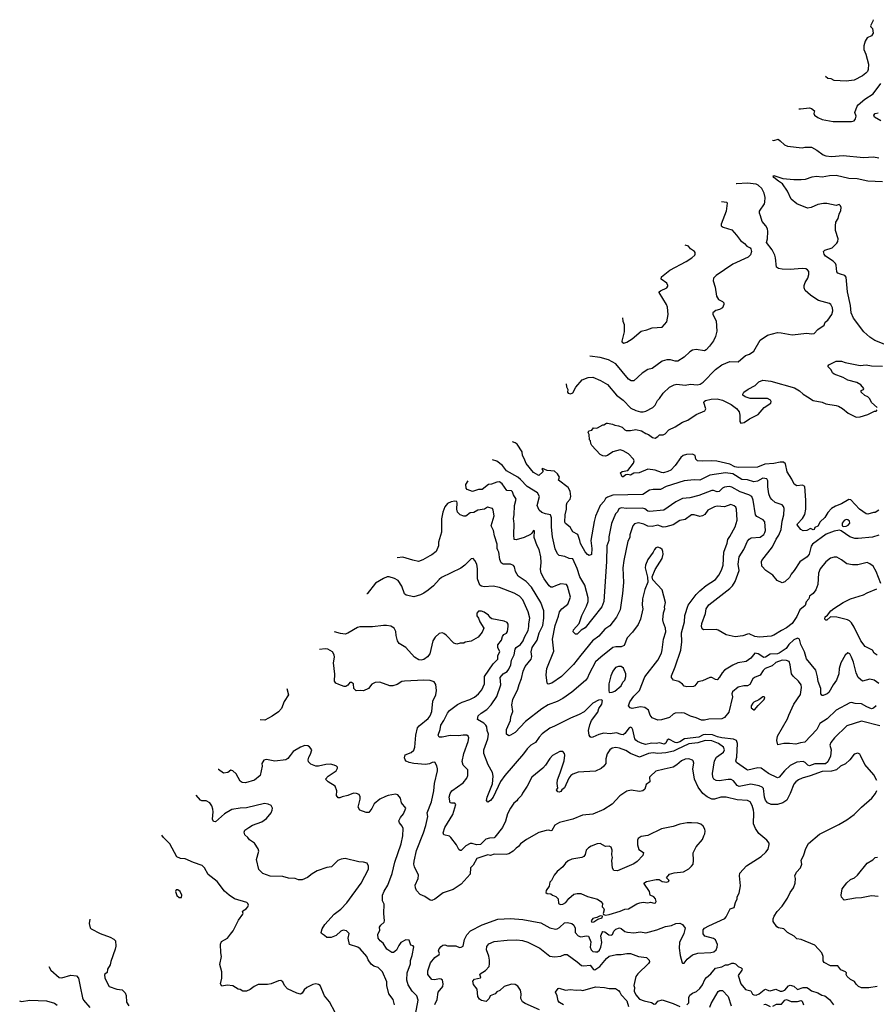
# Model space of a CAD drawing. Extents: x 1863118 to 1989590, y 394482 to 532474.
# Tile 104 of 215: x 1885634 to 1895006, y 497411 to 508181. Entities that reach past the tile are written whole.
import ezdxf

# ---------------------------------------------------------------- set-up
doc = ezdxf.new("R2010")
doc.units = 0

msp = doc.modelspace()

# ---------------------------------------------------------------- linework, layer by layer
at = {"layer": '0CON20XD'}
for points in [[(1894971, 508181), (1894969, 508165), (1894943, 508113), (1894945, 508103), (1894966, 508086), (1894972, 508035), (1894955, 508006), (1894906, 507984), (1894884, 507945), (1894868, 507895), (1894869, 507855), (1894892, 507805), (1894921, 507695), (1894918, 507635), (1894910, 507615), (1894893, 507597), (1894855, 507568), (1894765, 507519), (1894675, 507508), (1894545, 507517), (1894512, 507535), (1894477, 507537), (1894451, 507558)], [(1894157, 507206), (1894175, 507204), (1894276, 507216), (1894298, 507208), (1894330, 507185), (1894323, 507155), (1894328, 507135), (1894365, 507110), (1894415, 507089), (1894535, 507069), (1894734, 507066), (1894762, 507075), (1894778, 507095), (1894784, 507125), (1894771, 507165), (1894796, 507235), (1894809, 507251), (1894879, 507311), (1894972, 507368), (1895055, 507484)], [(1895055, 507074), (1894986, 507115), (1894979, 507135), (1894994, 507155), (1895025, 507162)], [(1893872, 506864), (1893885, 506860), (1893934, 506874), (1893954, 506854), (1894001, 506811), (1894035, 506799), (1894195, 506780), (1894225, 506788), (1894296, 506786), (1894357, 506755), (1894425, 506701), (1894455, 506691), (1894515, 506686), (1894645, 506696), (1894865, 506674), (1894975, 506681), (1895035, 506670)], [(1895148, 504608), (1894991, 504671), (1894935, 504708), (1894871, 504765), (1894755, 504915), (1894732, 504975), (1894725, 505055), (1894690, 505205), (1894678, 505365), (1894662, 505382), (1894614, 505396), (1894585, 505409), (1894575, 505423), (1894566, 505496), (1894559, 505515), (1894535, 505539), (1894450, 505595), (1894434, 505615), (1894427, 505645), (1894442, 505658), (1894523, 505687), (1894574, 505735), (1894584, 505755), (1894589, 505785), (1894561, 505875), (1894558, 505925), (1894564, 505966), (1894590, 506005), (1894600, 506055), (1894619, 506095), (1894623, 506125), (1894616, 506146), (1894598, 506158), (1894565, 506148), (1894465, 506170), (1894428, 506172), (1894365, 506159), (1894295, 506128), (1894255, 506121), (1894135, 506165), (1894075, 506219), (1894035, 506305), (1893979, 506385), (1893935, 506414), (1893886, 506455), (1893878, 506465), (1893884, 506476), (1893985, 506444), (1894105, 506434), (1894184, 506434), (1894232, 506438), (1894305, 506461), (1894352, 506468), (1894415, 506463), (1894493, 506477), (1894565, 506480), (1894705, 506447), (1894795, 506444), (1894915, 506418), (1895075, 506410)], [(1891613, 504198), (1891617, 504165), (1891631, 504135), (1891628, 504105), (1891635, 504095), (1891660, 504090), (1891685, 504098), (1891717, 504163), (1891789, 504241), (1891855, 504268), (1891905, 504269), (1891987, 504235), (1892065, 504192), (1892165, 504074), (1892235, 504019), (1892322, 503932), (1892375, 503907), (1892425, 503892), (1892455, 503890), (1892483, 503897), (1892562, 503938), (1892586, 503965), (1892611, 504015), (1892635, 504036), (1892674, 504095), (1892745, 504163), (1892793, 504187), (1892825, 504194), (1892915, 504184), (1892975, 504194), (1893045, 504186), (1893078, 504195), (1893110, 504215), (1893246, 504355), (1893315, 504407), (1893405, 504442), (1893495, 504439), (1893575, 504506), (1893617, 504523), (1893666, 504554), (1893734, 504675), (1893815, 504729), (1893925, 504759), (1893965, 504757), (1894085, 504732), (1894245, 504752), (1894296, 504746), (1894325, 504747), (1894368, 504792), (1894435, 504838), (1894445, 504872), (1894477, 504895), (1894520, 504955), (1894530, 504995), (1894525, 505030), (1894508, 505065), (1894495, 505077), (1894375, 505111), (1894346, 505126), (1894286, 505166), (1894229, 505219), (1894217, 505247), (1894217, 505273), (1894228, 505305), (1894256, 505354), (1894268, 505395), (1894266, 505425), (1894254, 505444), (1894235, 505454), (1894195, 505460), (1894065, 505448), (1893975, 505451), (1893935, 505459), (1893915, 505472), (1893904, 505575), (1893894, 505605), (1893866, 505665), (1893806, 505745), (1893817, 505785), (1893821, 505865), (1893815, 505893), (1893799, 505925), (1893759, 505975), (1893738, 506035), (1893728, 506065), (1893729, 506085), (1893781, 506165), (1893788, 506185), (1893789, 506235), (1893778, 506285), (1893754, 506335), (1893715, 506370), (1893692, 506382), (1893595, 506391), (1893476, 506386), (1893474, 506387)], [(1893312, 506192), (1893370, 506185), (1893376, 506175), (1893364, 506085), (1893310, 505945), (1893310, 505925), (1893331, 505911), (1893425, 505881), (1893478, 505825), (1893520, 505765), (1893565, 505733), (1893591, 505705), (1893626, 505685), (1893634, 505674), (1893639, 505645), (1893630, 505610), (1893605, 505582), (1893435, 505505), (1893255, 505384), (1893226, 505355), (1893222, 505325), (1893243, 505255), (1893256, 505155), (1893280, 505120), (1893325, 505098), (1893338, 505085), (1893338, 505065), (1893325, 505030), (1893289, 505011), (1893250, 505000), (1893218, 504975), (1893217, 504955), (1893254, 504885), (1893260, 504775), (1893246, 504715), (1893225, 504667), (1893182, 504608), (1893145, 504570), (1893125, 504560), (1893035, 504574), (1892994, 504566), (1892965, 504549), (1892905, 504490), (1892835, 504446), (1892805, 504444), (1892755, 504459), (1892715, 504460), (1892665, 504446), (1892555, 504366), (1892505, 504353), (1892445, 504316), (1892355, 504231), (1892325, 504231), (1892295, 504250), (1892158, 504418), (1892075, 504461), (1891985, 504486), (1891872, 504500)], [(1892231, 504918), (1892234, 504884), (1892249, 504845), (1892248, 504765), (1892223, 504665), (1892225, 504652), (1892245, 504643), (1892278, 504655), (1892335, 504690), (1892435, 504774), (1892495, 504789), (1892555, 504812), (1892665, 504817), (1892716, 504875), (1892729, 504955), (1892722, 505035), (1892711, 505065), (1892632, 505195), (1892632, 505205), (1892644, 505216), (1892714, 505246), (1892727, 505265), (1892727, 505275), (1892715, 505297), (1892654, 505344), (1892655, 505368), (1892748, 505442), (1892924, 505535), (1892987, 505575), (1893020, 505605), (1893023, 505615), (1893023, 505635), (1893017, 505645), (1892975, 505673), (1892953, 505705), (1892914, 505715)], [(1895015, 503940), (1894952, 503995), (1894934, 504034), (1894912, 504055), (1894879, 504069), (1894842, 504105), (1894840, 504125), (1894866, 504134), (1894870, 504145), (1894835, 504187), (1894794, 504214), (1894696, 504236), (1894645, 504266), (1894544, 504304), (1894527, 504317), (1894511, 504351), (1894478, 504385), (1894478, 504395), (1894488, 504405), (1894565, 504446), (1894625, 504446), (1894665, 504432), (1894830, 504400), (1894894, 504404), (1894955, 504393), (1895075, 504391)], [(1895035, 502816), (1894995, 502790), (1894975, 502791), (1894915, 502772), (1894895, 502774), (1894823, 502825), (1894728, 502928), (1894705, 502934), (1894626, 502885), (1894560, 502860), (1894517, 502835), (1894475, 502790), (1894441, 502735), (1894391, 502689), (1894365, 502641), (1894335, 502625), (1894325, 502604), (1894315, 502599), (1894285, 502615), (1894245, 502594), (1894205, 502588), (1894180, 502605), (1894140, 502655), (1894143, 502665), (1894200, 502725), (1894223, 502767), (1894236, 502825), (1894236, 502924), (1894225, 503075), (1894200, 503090), (1894135, 503083), (1894109, 503099), (1894081, 503155), (1894029, 503235), (1894012, 503322), (1893990, 503340), (1893955, 503342), (1893885, 503328), (1893785, 503318), (1893705, 503285), (1893495, 503282), (1893460, 503290), (1893405, 503320), (1893261, 503351), (1893205, 503357), (1893105, 503351), (1893050, 503355), (1893030, 503375), (1893023, 503413), (1892995, 503428), (1892928, 503425), (1892894, 503415), (1892868, 503392), (1892805, 503306), (1892757, 503255), (1892725, 503237), (1892676, 503224), (1892655, 503226), (1892585, 503254), (1892505, 503264), (1892412, 503225), (1892355, 503219), (1892315, 503200), (1892286, 503206), (1892265, 503202), (1892235, 503181), (1892225, 503182), (1892206, 503225), (1892225, 503238), (1892289, 503251), (1892350, 503330), (1892358, 503355), (1892351, 503375), (1892295, 503431), (1892235, 503466), (1892205, 503475), (1892125, 503455), (1892066, 503414), (1892045, 503406), (1892015, 503409), (1891985, 503424), (1891893, 503523), (1891882, 503545), (1891880, 503575), (1891870, 503585), (1891863, 503643), (1891853, 503667), (1891860, 503685), (1891895, 503692), (1891913, 503717), (1891945, 503712), (1891955, 503718), (1892015, 503750), (1892025, 503750), (1892055, 503768), (1892066, 503766), (1892120, 503755), (1892144, 503744), (1892185, 503740), (1892225, 503724), (1892254, 503694), (1892269, 503689), (1892315, 503686), (1892375, 503697), (1892436, 503684), (1892485, 503654), (1892515, 503643), (1892559, 503609), (1892585, 503603), (1892615, 503620), (1892635, 503640), (1892675, 503641), (1892695, 503651), (1892735, 503695), (1892805, 503728), (1892885, 503777), (1892945, 503801), (1893035, 503862), (1893129, 503901), (1893141, 503925), (1893120, 503995), (1893122, 504005), (1893137, 504015), (1893200, 504030), (1893265, 504033), (1893325, 504019), (1893417, 503973), (1893478, 503928), (1893505, 503891), (1893513, 503855), (1893514, 503784), (1893525, 503767), (1893560, 503775), (1893617, 503813), (1893715, 503864), (1893780, 503940), (1893851, 503985), (1893856, 504005), (1893849, 504019), (1893815, 504039), (1893625, 504037), (1893570, 504055), (1893547, 504075), (1893547, 504085), (1893557, 504105), (1893605, 504141), (1893682, 504178), (1893720, 504220), (1893765, 504236), (1893852, 504225), (1894110, 504155), (1894165, 504122), (1894205, 504086), (1894254, 504054), (1894315, 504014), (1894415, 503996), (1894455, 503979), (1894565, 503962), (1894593, 503953), (1894635, 503927), (1894699, 503875), (1894786, 503834), (1894828, 503835), (1894915, 503864), (1894985, 503898), (1895005, 503900), (1895016, 503915)], [(1891770, 502450), (1891764, 502485), (1891739, 502549), (1891687, 502577), (1891658, 502628), (1891605, 502671), (1891598, 502685), (1891603, 502765), (1891617, 502825), (1891615, 502875), (1891625, 502900), (1891655, 502937), (1891664, 502964), (1891656, 503025), (1891636, 503065), (1891529, 503145), (1891541, 503175), (1891519, 503215), (1891485, 503244), (1891405, 503251), (1891355, 503270), (1891348, 503265), (1891359, 503249), (1891358, 503235), (1891315, 503194), (1891255, 503229), (1891174, 503325), (1891155, 503382), (1891135, 503415), (1891131, 503455), (1891077, 503537), (1891055, 503554), (1891025, 503563)], [(1893615, 502500), (1893636, 502514), (1893735, 502521), (1893775, 502549), (1893788, 502572), (1893792, 502595), (1893787, 502687), (1893769, 502709), (1893700, 502745), (1893686, 502765), (1893660, 502925), (1893645, 502965), (1893612, 502985), (1893518, 503018), (1893425, 503068), (1893395, 503074), (1893345, 503067), (1893323, 503057), (1893285, 503021), (1893265, 503018), (1893225, 503032), (1893205, 503030), (1893065, 502977), (1892965, 502949), (1892885, 502945), (1892813, 502907), (1892683, 502817), (1892525, 502801), (1892505, 502806), (1892472, 502832), (1892449, 502839), (1892275, 502834), (1892215, 502842), (1892189, 502831), (1892174, 502796), (1892152, 502775), (1892109, 502671), (1892078, 502525), (1892079, 502485), (1892058, 502425), (1892054, 502254), (1892025, 501815), (1892002, 501758), (1891906, 501635), (1891822, 501528), (1891778, 501502), (1891735, 501458), (1891715, 501460), (1891688, 501485), (1891693, 501505), (1891756, 501575), (1891783, 501665), (1891836, 501765), (1891853, 501817), (1891852, 501855), (1891816, 501995), (1891763, 502085), (1891735, 502179), (1891685, 502282), (1891645, 502286), (1891598, 502308), (1891535, 502319), (1891517, 502337), (1891491, 502391), (1891462, 502525), (1891451, 502631), (1891452, 502732), (1891440, 502765), (1891387, 502775), (1891345, 502791), (1891317, 502817), (1891297, 502865), (1891320, 502965), (1891299, 503005), (1891187, 503075), (1891113, 503153), (1891085, 503175), (1890961, 503245), (1890915, 503304), (1890855, 503351), (1890806, 503365)], [(1895035, 502544), (1894965, 502521), (1894808, 502505), (1894770, 502505), (1894715, 502523), (1894621, 502591), (1894605, 502597), (1894545, 502587), (1894457, 502555), (1894309, 502445), (1894295, 502421), (1894270, 502335), (1894251, 502305), (1894169, 502251), (1894109, 502155), (1894074, 502115), (1894055, 502078), (1894005, 502032), (1893975, 502022), (1893920, 502045), (1893873, 502105), (1893798, 502155), (1893753, 502205), (1893750, 502255), (1893754, 502265), (1893869, 502415), (1893910, 502500), (1893939, 502541), (1893965, 502603), (1893976, 502695), (1893994, 502765), (1893999, 502835), (1893992, 502855), (1893975, 502874), (1893901, 502901), (1893862, 502932), (1893846, 502955), (1893831, 502995), (1893820, 503070), (1893821, 503135), (1893809, 503159), (1893765, 503164), (1893705, 503133), (1893665, 503125), (1893595, 503148), (1893533, 503153), (1893435, 503212), (1893355, 503225), (1893185, 503200), (1893075, 503145), (1893013, 503147), (1892905, 503135), (1892707, 503073), (1892645, 503042), (1892565, 503042), (1892525, 503034), (1892452, 502988), (1892125, 502979), (1892065, 502958), (1892045, 502943), (1892027, 502913), (1891985, 502865), (1891935, 502751), (1891918, 502692), (1891881, 502485), (1891895, 502395), (1891890, 502330), (1891865, 502319), (1891845, 502329), (1891819, 502359), (1891770, 502450)], [(1890765, 503095), (1890695, 503042), (1890655, 503043), (1890589, 503019), (1890530, 503040), (1890518, 503058), (1890514, 503095), (1890539, 503136)], [(1895035, 500920), (1894983, 500955), (1894935, 500967), (1894855, 500946), (1894806, 500986), (1894785, 501037), (1894755, 501153), (1894735, 501207), (1894715, 501243), (1894695, 501256), (1894665, 501229), (1894618, 501145), (1894601, 501085), (1894596, 501024), (1894570, 500955), (1894533, 500905), (1894488, 500822), (1894469, 500805), (1894425, 500789), (1894415, 500790), (1894400, 500805), (1894398, 500865), (1894371, 500941), (1894363, 500993), (1894344, 501065), (1894241, 501191), (1894222, 501265), (1894179, 501345), (1894164, 501404), (1894145, 501417), (1894105, 501399), (1894050, 501345), (1894018, 501302), (1893945, 501253), (1893924, 501246), (1893845, 501240), (1893795, 501207), (1893775, 501204), (1893715, 501246), (1893677, 501253), (1893633, 501197), (1893581, 501159), (1893490, 501145), (1893435, 501120), (1893345, 501066), (1893318, 501035), (1893291, 500989), (1893265, 500961), (1893245, 500964), (1893205, 500986), (1893185, 500984), (1893144, 500966), (1893105, 500948), (1893055, 500939), (1893020, 500895), (1893005, 500886), (1892932, 500882), (1892905, 500891), (1892884, 500914), (1892845, 500940), (1892786, 500956), (1892767, 500985), (1892766, 501005), (1892807, 501103), (1892869, 501285), (1892878, 501375), (1892874, 501475), (1892908, 501595), (1892913, 501665), (1892949, 501775), (1893035, 501893), (1893075, 501934), (1893145, 501991), (1893245, 502057), (1893284, 502105), (1893312, 502158), (1893329, 502215), (1893339, 502355), (1893376, 502455), (1893380, 502495), (1893405, 502526), (1893461, 502635), (1893483, 502705), (1893478, 502825), (1893468, 502848), (1893452, 502862), (1893415, 502877), (1893345, 502854), (1893265, 502858), (1893235, 502851), (1893162, 502815), (1893130, 502770), (1893105, 502752), (1893075, 502746), (1893015, 502765), (1892985, 502764), (1892915, 502715), (1892855, 502702), (1892785, 502656), (1892705, 502632), (1892675, 502631), (1892615, 502651), (1892555, 502636), (1892505, 502642), (1892463, 502663), (1892405, 502677), (1892362, 502668), (1892342, 502645), (1892311, 502545), (1892309, 502515), (1892288, 502475), (1892243, 502267), (1892232, 502185), (1892239, 502025), (1892229, 501905), (1892203, 501725), (1892165, 501645), (1892090, 501550), (1892035, 501515), (1891971, 501439), (1891900, 501385), (1891775, 501229), (1891693, 501127), (1891562, 500995), (1891455, 500924), (1891415, 500914), (1891404, 500924), (1891393, 501015), (1891400, 501085), (1891478, 501275), (1891464, 501405), (1891492, 501555), (1891528, 501655), (1891539, 501705), (1891565, 501738), (1891632, 501788), (1891662, 501865), (1891628, 501985), (1891615, 502001), (1891555, 502010), (1891495, 501988), (1891465, 501974), (1891445, 501974), (1891427, 501987), (1891372, 502065), (1891340, 502125), (1891333, 502165), (1891340, 502245), (1891335, 502305), (1891319, 502385), (1891296, 502426), (1891263, 502515), (1891265, 502590), (1891255, 502592), (1891237, 502563), (1891221, 502549), (1891155, 502515), (1891065, 502490), (1891044, 502495), (1891039, 502545), (1891044, 502665), (1891037, 502725), (1891043, 502765), (1891046, 502865), (1891066, 502935), (1891037, 502985), (1891025, 503018), (1891015, 503027), (1890962, 503032), (1890912, 503105), (1890885, 503124), (1890855, 503122), (1890795, 503099), (1890765, 503095)], [(1895006, 500674), (1894975, 500650), (1894955, 500643), (1894904, 500664), (1894845, 500698), (1894775, 500702), (1894735, 500712), (1894715, 500707), (1894565, 500627), (1894468, 500532), (1894388, 500482), (1894356, 500415), (1894225, 500278), (1894175, 500271), (1894125, 500256), (1894055, 500262), (1893995, 500262), (1893928, 500248), (1893916, 500295), (1893925, 500345), (1894034, 500535), (1894048, 500575), (1894105, 500695), (1894175, 500801), (1894189, 500875), (1894185, 500905), (1894155, 500946), (1894095, 500999), (1894078, 501025), (1894062, 501125), (1894051, 501161), (1894023, 501173), (1893975, 501174), (1893905, 501150), (1893865, 501112), (1893791, 501085), (1893768, 501062), (1893735, 501010), (1893675, 500986), (1893655, 500972), (1893621, 500909), (1893598, 500895), (1893555, 500893), (1893495, 500879), (1893432, 500828), (1893425, 500805), (1893432, 500775), (1893391, 500605), (1893345, 500548), (1893315, 500532), (1893175, 500528), (1893125, 500517), (1893095, 500519), (1893035, 500545), (1892975, 500561), (1892907, 500595), (1892875, 500599), (1892805, 500594), (1892784, 500586), (1892745, 500549), (1892655, 500521), (1892615, 500520), (1892555, 500544), (1892531, 500575), (1892515, 500628), (1892475, 500657), (1892425, 500666), (1892335, 500647), (1892312, 500652), (1892294, 500675), (1892311, 500719), (1892355, 500783), (1892414, 500845), (1892475, 500992), (1892616, 501175), (1892655, 501251), (1892665, 501288), (1892676, 501405), (1892704, 501485), (1892700, 501525), (1892676, 501585), (1892670, 501615), (1892676, 501694), (1892692, 501735), (1892689, 501755), (1892699, 501805), (1892664, 501944), (1892562, 502052), (1892553, 502085), (1892586, 502165), (1892664, 502286), (1892673, 502335), (1892671, 502365), (1892663, 502385), (1892645, 502400), (1892615, 502410), (1892595, 502402), (1892578, 502385), (1892563, 502355), (1892506, 502275), (1892480, 502215), (1892476, 502185), (1892503, 502083), (1892507, 502027), (1892475, 501948), (1892447, 501845), (1892444, 501776), (1892453, 501735), (1892426, 501625), (1892401, 501565), (1892340, 501480), (1892280, 501420), (1892246, 501335), (1892215, 501321), (1892155, 501320), (1892125, 501312), (1891992, 501208), (1891934, 501155), (1891865, 501025), (1891847, 500983), (1891825, 500952), (1891675, 500824), (1891575, 500756), (1891515, 500724), (1891415, 500687), (1891345, 500644), (1891169, 500505), (1891055, 500384), (1891005, 500353), (1890985, 500348), (1890960, 500365), (1890960, 500415), (1891004, 500515), (1891006, 500555), (1891028, 500615), (1891019, 500685), (1891029, 500745), (1891085, 500856), (1891098, 500908), (1891126, 500974), (1891142, 501055), (1891165, 501106), (1891229, 501185), (1891236, 501215), (1891229, 501265), (1891242, 501315), (1891296, 501394), (1891318, 501475), (1891356, 501554), (1891370, 501635), (1891367, 501715), (1891337, 501807), (1891232, 501972), (1891174, 502034), (1891089, 502095), (1891059, 502145), (1891046, 502195), (1891035, 502210), (1891005, 502224), (1890925, 502224), (1890901, 502241), (1890888, 502275), (1890877, 502355), (1890865, 502380), (1890858, 502395), (1890858, 502445), (1890828, 502535), (1890819, 502595), (1890794, 502645), (1890826, 502755), (1890816, 502816), (1890806, 502835), (1890752, 502848), (1890720, 502825), (1890645, 502815), (1890601, 502789), (1890564, 502785), (1890515, 502751), (1890495, 502750), (1890455, 502766), (1890425, 502795), (1890417, 502825), (1890421, 502895), (1890415, 502909), (1890395, 502916), (1890354, 502906), (1890315, 502887), (1890285, 502851), (1890264, 502795), (1890248, 502722), (1890250, 502575), (1890218, 502465), (1890218, 502425), (1890189, 502365), (1890145, 502328), (1890121, 502315), (1890045, 502272), (1889996, 502256), (1889935, 502268), (1889825, 502303), (1889763, 502293)], [(1894647, 502637), (1894675, 502641), (1894697, 502653), (1894716, 502675), (1894714, 502695), (1894695, 502711), (1894675, 502712), (1894655, 502702), (1894634, 502674), (1894634, 502644), (1894647, 502637)], [(1895054, 502015), (1895004, 502144), (1894972, 502202), (1894935, 502230), (1894905, 502243), (1894805, 502219), (1894746, 502216), (1894685, 502229), (1894625, 502274), (1894575, 502301), (1894545, 502302), (1894505, 502289), (1894455, 502249), (1894391, 502175), (1894373, 502127), (1894367, 502003), (1894345, 501946), (1894316, 501904), (1894274, 501876), (1894266, 501845), (1894238, 501812), (1894226, 501774), (1894168, 501725), (1894138, 501652), (1894084, 501575), (1894025, 501527), (1893969, 501501), (1893885, 501448), (1893855, 501439), (1893728, 501428), (1893676, 501435), (1893615, 501462), (1893595, 501460), (1893545, 501440), (1893462, 501432), (1893365, 501452), (1893275, 501503), (1893255, 501509), (1893115, 501507), (1893099, 501519), (1893092, 501545), (1893096, 501575), (1893137, 501685), (1893146, 501735), (1893175, 501782), (1893402, 501958), (1893432, 501988), (1893462, 502035), (1893507, 502155), (1893495, 502225), (1893507, 502305), (1893556, 502384), (1893597, 502475), (1893615, 502500)], [(1895045, 500457), (1894845, 500507), (1894685, 500458), (1894547, 500325), (1894509, 500275), (1894499, 500245), (1894511, 500195), (1894506, 500125), (1894476, 500064), (1894449, 500041), (1894335, 500040), (1894275, 500019), (1894257, 500025), (1894228, 500055), (1894205, 500065), (1894135, 500059), (1894065, 500023), (1894000, 499965), (1893945, 499896), (1893925, 499889), (1893825, 499936), (1893745, 499992), (1893711, 499999), (1893602, 499972), (1893585, 499978), (1893477, 500057), (1893469, 500075), (1893479, 500115), (1893488, 500265), (1893475, 500295), (1893445, 500310), (1893316, 500324), (1893269, 500335), (1893215, 500357), (1893135, 500362), (1893113, 500357), (1893065, 500333), (1892907, 500313), (1892855, 500280), (1892825, 500272), (1892804, 500274), (1892735, 500312), (1892719, 500301), (1892704, 500266), (1892685, 500257), (1892635, 500272), (1892598, 500262), (1892545, 500267), (1892485, 500254), (1892443, 500265), (1892395, 500287), (1892375, 500299), (1892363, 500315), (1892343, 500413), (1892330, 500435), (1892315, 500441), (1892302, 500435), (1892255, 500374), (1892235, 500359), (1892215, 500361), (1892165, 500381), (1892095, 500370), (1892025, 500378), (1891969, 500361), (1891905, 500331), (1891885, 500330), (1891876, 500336), (1891866, 500356), (1891859, 500405), (1891873, 500467), (1891891, 500515), (1891959, 500605), (1891971, 500645), (1892002, 500695), (1892010, 500735), (1891995, 500741), (1891965, 500738), (1891905, 500706), (1891811, 500609), (1891755, 500579), (1891659, 500541), (1891485, 500454), (1891435, 500430), (1891352, 500368), (1891316, 500334), (1891276, 500275), (1891225, 500247), (1891186, 500205), (1891145, 500150), (1890941, 499915), (1890893, 499847), (1890815, 499678), (1890785, 499639), (1890755, 499622), (1890741, 499641), (1890748, 499675), (1890806, 499824), (1890815, 499905), (1890808, 499945), (1890760, 500030), (1890713, 500155), (1890711, 500195), (1890756, 500315), (1890762, 500365), (1890748, 500405), (1890746, 500445), (1890735, 500464), (1890712, 500485), (1890644, 500525), (1890651, 500565), (1890684, 500595), (1890745, 500635), (1890793, 500687), (1890855, 500778), (1890897, 500905), (1890891, 500985), (1890923, 501025), (1890968, 501052), (1890987, 501075), (1891007, 501125), (1891015, 501175), (1891044, 501235), (1891054, 501296), (1891066, 501315), (1891112, 501348), (1891142, 501385), (1891156, 501425), (1891199, 501501), (1891206, 501544), (1891204, 501574), (1891215, 501635), (1891198, 501705), (1891139, 501835), (1891101, 501875), (1891045, 501909), (1890885, 501971), (1890814, 501984), (1890715, 501976), (1890685, 501983), (1890669, 501995), (1890644, 502065), (1890644, 502174), (1890636, 502226), (1890615, 502267), (1890595, 502287), (1890575, 502282), (1890506, 502215), (1890459, 502181), (1890250, 502080), (1890222, 502058), (1890161, 501989), (1890105, 501942), (1890055, 501908), (1890019, 501891), (1889945, 501866), (1889862, 501885), (1889845, 501902), (1889816, 501985), (1889776, 502045), (1889735, 502070), (1889675, 502088), (1889655, 502087), (1889615, 502070), (1889528, 502016), (1889435, 501900), (1889431, 501901)], [(1895015, 501229), (1894983, 501253), (1894963, 501285), (1894885, 501326), (1894835, 501386), (1894765, 501535), (1894735, 501583), (1894714, 501604), (1894690, 501615), (1894574, 501646), (1894505, 501648), (1894465, 501612), (1894453, 501613), (1894442, 501625), (1894445, 501648), (1894473, 501667), (1894510, 501715), (1894540, 501740), (1894645, 501804), (1894725, 501845), (1894865, 501888), (1894905, 501912), (1895010, 501955)], [(1890485, 500355), (1890435, 500347), (1890345, 500350), (1890255, 500331), (1890225, 500334), (1890214, 500355), (1890235, 500418), (1890241, 500465), (1890274, 500515), (1890314, 500595), (1890338, 500625), (1890425, 500691), (1890475, 500717), (1890559, 500745), (1890609, 500771), (1890653, 500807), (1890691, 500849), (1890719, 500915), (1890718, 500995), (1890813, 501135), (1890864, 501185), (1890866, 501225), (1890888, 501265), (1890867, 501315), (1890865, 501342), (1890906, 501394), (1890916, 501435), (1890931, 501455), (1890959, 501471), (1890970, 501490), (1890979, 501545), (1890977, 501567), (1890967, 501587), (1890935, 501602), (1890798, 501628), (1890785, 501638), (1890765, 501667), (1890715, 501701), (1890685, 501711), (1890655, 501710), (1890635, 501690), (1890635, 501660), (1890654, 501634), (1890668, 501595), (1890712, 501525), (1890695, 501480), (1890650, 501425), (1890575, 501382), (1890508, 501372), (1890495, 501360), (1890455, 501360), (1890415, 501350), (1890385, 501360), (1890300, 501450), (1890275, 501467), (1890255, 501473), (1890225, 501467), (1890180, 501425), (1890154, 501385), (1890123, 501245), (1890095, 501210), (1890055, 501183), (1890025, 501176), (1890000, 501180), (1889955, 501207), (1889858, 501315), (1889785, 501357), (1889766, 501385), (1889754, 501445), (1889748, 501488), (1889731, 501525), (1889695, 501546), (1889647, 501553), (1889614, 501554), (1889495, 501539), (1889355, 501541), (1889329, 501531), (1889225, 501470), (1889195, 501461), (1889145, 501466), (1889079, 501485)], [(1890175, 497410), (1890200, 497465), (1890214, 497545), (1890263, 497607), (1890268, 497635), (1890259, 497675), (1890245, 497686), (1890225, 497688), (1890175, 497678), (1890143, 497683), (1890098, 497735), (1890099, 497775), (1890127, 497865), (1890176, 497924), (1890224, 497955), (1890228, 497965), (1890216, 497995), (1890224, 498016), (1890245, 498042), (1890265, 498058), (1890285, 498060), (1890315, 498051), (1890405, 498049), (1890445, 498032), (1890465, 498034), (1890486, 498045), (1890499, 498119), (1890525, 498172), (1890565, 498214), (1890695, 498281), (1890865, 498341), (1891005, 498351), (1891140, 498340), (1891335, 498301), (1891435, 498248), (1891495, 498233), (1891515, 498235), (1891541, 498249), (1891595, 498301), (1891627, 498307), (1891674, 498294), (1891698, 498278), (1891710, 498245), (1891710, 498195), (1891745, 498159), (1891775, 498149), (1891835, 498160), (1891858, 498155), (1891882, 498095), (1891875, 498035), (1891885, 498006), (1891905, 497989), (1891933, 497983), (1891955, 497986), (1891976, 498004), (1891991, 498035), (1892002, 498085), (1891991, 498159), (1892005, 498195), (1892015, 498206), (1892035, 498205), (1892081, 498171), (1892105, 498166), (1892119, 498175), (1892135, 498211), (1892155, 498234), (1892195, 498247), (1892215, 498239), (1892255, 498207), (1892285, 498199), (1892353, 498193), (1892425, 498204), (1892485, 498191), (1892605, 498224), (1892698, 498262), (1892767, 498273), (1892814, 498296), (1892857, 498297), (1892887, 498285), (1892916, 498245), (1892900, 498185), (1892854, 498085), (1892848, 498025), (1892859, 497945), (1892882, 497865), (1892885, 497860), (1892905, 497860), (1892938, 497905), (1892995, 497952), (1893055, 497970), (1893195, 497976), (1893228, 497985), (1893253, 498005), (1893266, 498035), (1893268, 498065), (1893246, 498116), (1893225, 498132), (1893130, 498155), (1893113, 498183), (1893110, 498225), (1893125, 498242), (1893172, 498268), (1893349, 498351), (1893365, 498368), (1893407, 498455), (1893450, 498470), (1893464, 498525), (1893484, 498565), (1893484, 498586), (1893504, 498625), (1893521, 498705), (1893510, 498815), (1893514, 498845), (1893586, 498924), (1893745, 499029), (1893797, 499075), (1893822, 499108), (1893835, 499160), (1893832, 499175), (1893808, 499205), (1893720, 499280), (1893684, 499334), (1893664, 499386), (1893666, 499505), (1893661, 499535), (1893649, 499585), (1893625, 499626), (1893595, 499640), (1893485, 499649), (1893365, 499678), (1893305, 499676), (1893235, 499656), (1893205, 499656), (1893155, 499680), (1893109, 499715), (1893056, 499785), (1893016, 499875), (1892998, 499988), (1893008, 500048), (1893003, 500073), (1892995, 500082), (1892955, 500096), (1892915, 500092), (1892876, 500075), (1892825, 500029), (1892785, 500006), (1892686, 499984), (1892595, 499960), (1892534, 499906), (1892526, 499894), (1892527, 499843), (1892488, 499815), (1892472, 499765), (1892450, 499745), (1892415, 499737), (1892325, 499752), (1892275, 499741), (1892199, 499691), (1892115, 499601), (1892025, 499543), (1891905, 499492), (1891792, 499478), (1891686, 499434), (1891541, 499399), (1891489, 499371), (1891455, 499312), (1891445, 499308), (1891425, 499314), (1891395, 499311), (1891315, 499291), (1891178, 499212), (1891113, 499167), (1891091, 499135), (1891065, 499118), (1891034, 499085), (1890985, 499057), (1890955, 499050), (1890825, 499054), (1890785, 499038), (1890755, 499044), (1890635, 499004), (1890596, 498934), (1890565, 498905), (1890564, 498835), (1890466, 498725), (1890375, 498668), (1890269, 498631), (1890175, 498559), (1890145, 498546), (1890125, 498550), (1890065, 498589), (1890015, 498611), (1889976, 498656), (1889964, 498685), (1889962, 498715), (1889992, 498788), (1889999, 498825), (1889952, 498915), (1889947, 498945), (1889951, 498975), (1889976, 499094), (1890053, 499285), (1890078, 499365), (1890099, 499465), (1890094, 499505), (1890140, 499625), (1890165, 499745), (1890171, 499825), (1890207, 499965), (1890207, 499985), (1890199, 500019), (1890175, 500060), (1890146, 500056), (1890119, 500041), (1890075, 500033), (1889945, 500044), (1889896, 500056), (1889862, 500072), (1889851, 500085), (1889846, 500105), (1889851, 500139), (1889916, 500164), (1889945, 500189), (1889957, 500225), (1889969, 500355), (1889988, 500435), (1890004, 500455), (1890105, 500538), (1890126, 500565), (1890145, 500615), (1890156, 500725), (1890186, 500795), (1890195, 500845), (1890188, 500908), (1890168, 500938), (1890125, 500952), (1890054, 500956), (1889845, 500946), (1889815, 500940), (1889765, 500907), (1889715, 500893), (1889685, 500896), (1889573, 500933), (1889525, 500932), (1889487, 500913), (1889450, 500865), (1889395, 500838), (1889365, 500843), (1889315, 500840), (1889290, 500865), (1889288, 500915), (1889265, 500932), (1889245, 500932), (1889225, 500900), (1889203, 500887), (1889185, 500887), (1889125, 500909), (1889093, 500923), (1889077, 500947), (1889082, 501022), (1889067, 501145), (1889079, 501209), (1889074, 501235), (1889055, 501265), (1889005, 501296), (1888978, 501298), (1888916, 501291)], [(1892085, 500822), (1892115, 500824), (1892145, 500836), (1892213, 500895), (1892234, 500935), (1892255, 500957), (1892266, 500995), (1892266, 501025), (1892239, 501089), (1892215, 501104), (1892185, 501107), (1892154, 501096), (1892124, 501055), (1892101, 501005), (1892081, 500915), (1892079, 500845), (1892085, 500822)], [(1888556, 500866), (1888576, 500795), (1888527, 500723), (1888500, 500645), (1888465, 500610), (1888395, 500562), (1888315, 500520), (1888266, 500523)], [(1893675, 500630), (1893712, 500678), (1893779, 500745), (1893787, 500765), (1893780, 500775), (1893765, 500773), (1893720, 500740), (1893665, 500716), (1893654, 500706), (1893638, 500675), (1893638, 500655), (1893665, 500630), (1893675, 500630)], [(1895010, 499860), (1894979, 499919), (1894882, 500035), (1894834, 500134), (1894825, 500147), (1894805, 500156), (1894763, 500145), (1894716, 500085), (1894669, 500041), (1894615, 500014), (1894572, 499975), (1894515, 499960), (1894415, 499958), (1894282, 499908), (1894194, 499886), (1894154, 499866), (1894125, 499844), (1894105, 499817), (1894065, 499715), (1894026, 499645), (1893985, 499616), (1893925, 499595), (1893855, 499598), (1893817, 499615), (1893795, 499645), (1893782, 499675), (1893771, 499771), (1893757, 499787), (1893725, 499802), (1893635, 499820), (1893505, 499792), (1893483, 499803), (1893443, 499855), (1893419, 499869), (1893385, 499869), (1893285, 499854), (1893255, 499859), (1893227, 499875), (1893218, 499895), (1893213, 499935), (1893235, 500075), (1893257, 500115), (1893335, 500167), (1893345, 500195), (1893335, 500225), (1893281, 500265), (1893205, 500294), (1893135, 500298), (1893055, 500272), (1892955, 500260), (1892822, 500198), (1892789, 500181), (1892705, 500163), (1892615, 500153), (1892565, 500160), (1892515, 500155), (1892415, 500115), (1892315, 500154), (1892265, 500188), (1892195, 500214), (1892155, 500219), (1892115, 500211), (1892091, 500195), (1892060, 500150), (1892046, 500095), (1892046, 500045), (1892026, 500015), (1891995, 499989), (1891935, 499962), (1891745, 499951), (1891685, 499928), (1891664, 499915), (1891641, 499885), (1891595, 499780), (1891564, 499756), (1891555, 499740), (1891535, 499730), (1891520, 499735), (1891508, 499755), (1891522, 499775), (1891514, 499825), (1891518, 499865), (1891546, 499944), (1891592, 500075), (1891598, 500135), (1891594, 500155), (1891575, 500176), (1891545, 500176), (1891465, 500132), (1891435, 500101), (1891386, 500025), (1891357, 499993), (1891239, 499895), (1891188, 499795), (1891135, 499721), (1891125, 499694), (1891084, 499656), (1891074, 499635), (1891041, 499609), (1891004, 499556), (1890971, 499495), (1890948, 499415), (1890916, 499345), (1890832, 499238), (1890825, 499232), (1890775, 499229), (1890735, 499218), (1890675, 499157), (1890631, 499155), (1890585, 499169), (1890561, 499169), (1890517, 499143), (1890465, 499093), (1890455, 499093), (1890440, 499105), (1890414, 499154), (1890350, 499235), (1890335, 499249), (1890274, 499264), (1890266, 499285), (1890286, 499345), (1890374, 499485), (1890406, 499595), (1890395, 499610), (1890359, 499609), (1890343, 499615), (1890334, 499675), (1890343, 499717), (1890363, 499745), (1890486, 499835), (1890526, 499885), (1890538, 499915), (1890538, 499975), (1890485, 500028), (1890474, 500065), (1890493, 500155), (1890541, 500285), (1890549, 500325), (1890540, 500345), (1890525, 500354), (1890485, 500355)], [(1889965, 497300), (1889994, 497455), (1889978, 497505), (1889929, 497555), (1889883, 497623), (1889871, 497675), (1889872, 497755), (1889909, 497855), (1889910, 497890), (1889928, 497945), (1889945, 498040), (1889939, 498049), (1889915, 498058), (1889895, 498112), (1889860, 498115), (1889805, 498087), (1889781, 498055), (1889756, 498004), (1889725, 497976), (1889705, 497976), (1889651, 498015), (1889611, 498081), (1889578, 498105), (1889556, 498135), (1889552, 498175), (1889575, 498220), (1889572, 498255), (1889585, 498276), (1889620, 498310), (1889627, 498325), (1889618, 498405), (1889620, 498505), (1889604, 498544), (1889604, 498605), (1889621, 498649), (1889661, 498715), (1889708, 498842), (1889738, 498965), (1889809, 499165), (1889826, 499255), (1889831, 499335), (1889820, 499360), (1889790, 499395), (1889784, 499416), (1889799, 499455), (1889832, 499495), (1889859, 499555), (1889813, 499615), (1889800, 499665), (1889771, 499701), (1889745, 499709), (1889665, 499696), (1889637, 499685), (1889576, 499655), (1889511, 499605), (1889488, 499552), (1889455, 499508), (1889425, 499507), (1889355, 499534), (1889336, 499566), (1889360, 499655), (1889359, 499679), (1889348, 499705), (1889318, 499718), (1889285, 499720), (1889225, 499693), (1889161, 499679), (1889135, 499668), (1889118, 499668), (1889102, 499695), (1889103, 499745), (1889087, 499795), (1889008, 499845), (1888980, 499875), (1889008, 499905), (1889097, 499965), (1889113, 499995), (1889112, 500005), (1889102, 500015), (1889075, 500028), (1889035, 500036), (1888985, 500034), (1888905, 500016), (1888876, 500016), (1888818, 500038), (1888795, 500062), (1888789, 500085), (1888796, 500114), (1888817, 500145), (1888830, 500195), (1888805, 500228), (1888785, 500239), (1888755, 500241), (1888705, 500223), (1888628, 500175), (1888595, 500132), (1888569, 500101), (1888546, 500084), (1888425, 500069), (1888335, 500088), (1888305, 500082), (1888284, 500046), (1888288, 500015), (1888265, 499912), (1888205, 499864), (1888105, 499832), (1888068, 499838), (1888045, 499853), (1888002, 499932), (1887966, 499966), (1887945, 499970), (1887912, 499948), (1887865, 499940), (1887808, 499978), (1887807, 499980)], [(1895015, 497607), (1894925, 497590), (1894845, 497592), (1894810, 497605), (1894785, 497630), (1894769, 497659), (1894725, 497683), (1894688, 497715), (1894678, 497735), (1894680, 497755), (1894670, 497765), (1894617, 497787), (1894585, 497830), (1894505, 497832), (1894437, 497867), (1894426, 497885), (1894424, 497935), (1894410, 497975), (1894335, 498056), (1894185, 498119), (1894135, 498128), (1894106, 498156), (1894035, 498197), (1893996, 498236), (1893935, 498248), (1893917, 498257), (1893878, 498315), (1893877, 498345), (1893887, 498375), (1893920, 498425), (1893976, 498484), (1894035, 498572), (1894064, 498635), (1894100, 498685), (1894118, 498735), (1894122, 498785), (1894114, 498816), (1894134, 498856), (1894178, 498905), (1894192, 498945), (1894184, 498985), (1894214, 499045), (1894234, 499115), (1894265, 499170), (1894385, 499271), (1894595, 499378), (1894685, 499430), (1894764, 499486), (1894845, 499568), (1894958, 499665), (1894996, 499715), (1895011, 499751)], [(1889736, 497405), (1889722, 497465), (1889674, 497524), (1889652, 497615), (1889650, 497655), (1889605, 497765), (1889555, 497814), (1889508, 497828), (1889480, 497850), (1889447, 497897), (1889432, 497935), (1889358, 498018), (1889334, 498034), (1889243, 498065), (1889227, 498135), (1889239, 498185), (1889208, 498215), (1889175, 498220), (1889148, 498212), (1889095, 498163), (1889043, 498143), (1888995, 498140), (1888970, 498165), (1888938, 498185), (1888933, 498195), (1888944, 498235), (1888974, 498285), (1889074, 498395), (1889147, 498453), (1889215, 498522), (1889369, 498735), (1889452, 498888), (1889452, 498922), (1889435, 498953), (1889395, 498966), (1889345, 498970), (1889195, 499004), (1889150, 499000), (1889115, 498982), (1889045, 498914), (1888995, 498906), (1888890, 498870), (1888835, 498839), (1888784, 498796), (1888725, 498771), (1888685, 498772), (1888648, 498788), (1888575, 498792), (1888515, 498810), (1888375, 498811), (1888295, 498841), (1888249, 498885), (1888224, 498995), (1888249, 499085), (1888242, 499112), (1888202, 499172), (1888148, 499208), (1888132, 499235), (1888098, 499265), (1888089, 499295), (1888096, 499314), (1888140, 499345), (1888181, 499369), (1888285, 499408), (1888335, 499444), (1888385, 499505), (1888397, 499533), (1888401, 499555), (1888386, 499585), (1888351, 499601), (1888312, 499608), (1888115, 499559), (1888045, 499556), (1887955, 499540), (1887875, 499494), (1887775, 499408), (1887755, 499410), (1887742, 499435), (1887746, 499475), (1887752, 499515), (1887748, 499545), (1887735, 499583), (1887714, 499614), (1887675, 499638), (1887628, 499638), (1887614, 499644), (1887564, 499697)], [(1892045, 498386), (1892085, 498394), (1892205, 498430), (1892255, 498453), (1892295, 498456), (1892385, 498511), (1892418, 498522), (1892455, 498528), (1892505, 498520), (1892535, 498529), (1892575, 498517), (1892589, 498521), (1892597, 498535), (1892590, 498565), (1892572, 498585), (1892533, 498603), (1892526, 498645), (1892462, 498735), (1892492, 498755), (1892596, 498776), (1892630, 498775), (1892665, 498753), (1892715, 498747), (1892732, 498755), (1892738, 498765), (1892710, 498795), (1892742, 498835), (1892793, 498847), (1892895, 498859), (1892955, 498891), (1892985, 498920), (1893001, 498945), (1893006, 498985), (1893001, 499069), (1893035, 499133), (1893106, 499214), (1893119, 499255), (1893129, 499275), (1893132, 499305), (1893130, 499325), (1893111, 499361), (1893085, 499381), (1893055, 499393), (1892985, 499396), (1892935, 499394), (1892855, 499381), (1892785, 499356), (1892655, 499329), (1892505, 499258), (1892434, 499246), (1892400, 499225), (1892393, 499205), (1892394, 499156), (1892407, 499105), (1892460, 499070), (1892450, 499040), (1892389, 498971), (1892352, 498948), (1892175, 498869), (1892135, 498874), (1892120, 498900), (1892112, 498985), (1892119, 499015), (1892113, 499045), (1892118, 499095), (1892105, 499130), (1892085, 499141), (1892045, 499138), (1891985, 499168), (1891952, 499165), (1891885, 499141), (1891857, 499123), (1891833, 499095), (1891822, 499048), (1891805, 499028), (1891783, 499017), (1891675, 498998), (1891635, 498979), (1891605, 498954), (1891575, 498916), (1891516, 498865), (1891481, 498825), (1891451, 498765), (1891434, 498746), (1891427, 498703), (1891393, 498655), (1891392, 498635), (1891405, 498622), (1891445, 498620), (1891464, 498604), (1891500, 498590), (1891524, 498564), (1891530, 498515), (1891552, 498502), (1891575, 498506), (1891610, 498525), (1891642, 498568), (1891695, 498614), (1891735, 498624), (1891775, 498622), (1891845, 498591), (1891955, 498561), (1891994, 498535), (1892012, 498512), (1892008, 498478), (1892022, 498462), (1892027, 498445), (1892019, 498405), (1892023, 498393), (1892045, 498386)], [(1889085, 497322), (1889025, 497438), (1888969, 497505), (1888922, 497615), (1888905, 497627), (1888875, 497634), (1888841, 497629), (1888775, 497594), (1888745, 497570), (1888726, 497534), (1888705, 497523), (1888665, 497531), (1888565, 497579), (1888532, 497615), (1888515, 497657), (1888491, 497671), (1888465, 497667), (1888385, 497634), (1888345, 497628), (1888245, 497628), (1888198, 497605), (1888157, 497573), (1888115, 497554), (1888076, 497556), (1888045, 497573), (1888025, 497577), (1887965, 497614), (1887905, 497619), (1887845, 497610), (1887833, 497635), (1887846, 497695), (1887846, 497764), (1887824, 497845), (1887843, 497935), (1887834, 497975), (1887831, 498069), (1887844, 498096), (1887908, 498135), (1887942, 498178), (1887969, 498215), (1888028, 498332), (1888077, 498395), (1888080, 498405), (1888071, 498425), (1888075, 498432), (1888113, 498455), (1888130, 498475), (1888137, 498495), (1888132, 498515), (1888120, 498525), (1887985, 498566), (1887925, 498605), (1887875, 498650), (1887793, 498753), (1887695, 498830), (1887657, 498905), (1887629, 498929), (1887535, 498960), (1887445, 499002), (1887395, 499006), (1887354, 499024), (1887276, 499165), (1887207, 499235), (1887190, 499261)], [(1895025, 498591), (1894955, 498596), (1894845, 498574), (1894780, 498570), (1894655, 498548), (1894624, 498584), (1894620, 498605), (1894634, 498675), (1894682, 498738), (1894725, 498774), (1894767, 498795), (1894800, 498825), (1894907, 498953), (1894969, 498991), (1894995, 499018), (1895019, 499021)], [(1887378, 498578), (1887405, 498580), (1887407, 498605), (1887389, 498645), (1887365, 498663), (1887347, 498663), (1887340, 498645), (1887355, 498600), (1887378, 498578)], [(1886401, 498342), (1886394, 498294), (1886406, 498246), (1886418, 498235), (1886515, 498184), (1886626, 498146), (1886664, 498124), (1886684, 498104), (1886686, 498046), (1886679, 498015), (1886630, 497880), (1886626, 497844), (1886594, 497796), (1886592, 497758), (1886564, 497735), (1886565, 497698), (1886615, 497604), (1886696, 497576), (1886755, 497568), (1886789, 497535), (1886798, 497508), (1886804, 497434), (1886830, 497395)], [(1891895, 498310), (1891915, 498312), (1891958, 498342), (1892008, 498355), (1892010, 498375), (1891985, 498380), (1891950, 498360), (1891905, 498350), (1891887, 498325), (1891895, 498310)], [(1891321, 497351), (1891165, 497419), (1891137, 497437), (1891118, 497475), (1891121, 497525), (1891114, 497565), (1891085, 497608), (1891055, 497627), (1891015, 497631), (1890935, 497607), (1890888, 497562), (1890854, 497546), (1890836, 497524), (1890780, 497505), (1890770, 497475), (1890737, 497443), (1890685, 497452), (1890665, 497468), (1890647, 497497), (1890639, 497575), (1890599, 497629), (1890593, 497665), (1890610, 497685), (1890675, 497700), (1890679, 497705), (1890669, 497735), (1890673, 497745), (1890731, 497779), (1890770, 497825), (1890776, 497854), (1890775, 497895), (1890767, 497937), (1890741, 498005), (1890746, 498044), (1890768, 498072), (1890825, 498097), (1890967, 498113), (1891074, 498116), (1891135, 498109), (1891195, 498090), (1891326, 498026), (1891435, 497937), (1891485, 497931), (1891555, 497938), (1891596, 497954), (1891625, 497956), (1891735, 497877), (1891781, 497835), (1891805, 497830), (1891875, 497837), (1891913, 497793), (1891925, 497788), (1891981, 497825), (1892055, 497913), (1892085, 497938), (1892165, 497957), (1892214, 497954), (1892275, 497967), (1892317, 497967), (1892405, 497934), (1892493, 497923), (1892522, 497895), (1892526, 497875), (1892514, 497856), (1892398, 497745), (1892376, 497714), (1892352, 497615), (1892359, 497595), (1892357, 497555), (1892375, 497513), (1892417, 497467), (1892465, 497447), (1892545, 497429), (1892575, 497411), (1892595, 497417), (1892616, 497445), (1892665, 497458), (1892785, 497419), (1892855, 497385)], [(1885955, 497823), (1885975, 497785), (1886065, 497704), (1886095, 497701), (1886195, 497728), (1886255, 497721), (1886276, 497696), (1886297, 497605), (1886321, 497481), (1886334, 497455), (1886401, 497375)], [(1892934, 497406), (1892956, 497425), (1892956, 497485), (1892965, 497509), (1892995, 497534), (1893039, 497551), (1893075, 497583), (1893105, 497625), (1893129, 497681), (1893150, 497705), (1893194, 497745), (1893245, 497805), (1893315, 497820), (1893355, 497842), (1893385, 497843), (1893425, 497861), (1893445, 497861), (1893465, 497852), (1893495, 497824), (1893529, 497809), (1893537, 497797), (1893536, 497785), (1893495, 497725), (1893523, 497633), (1893575, 497571), (1893635, 497559), (1893653, 497523), (1893665, 497513), (1893692, 497512), (1893726, 497524), (1893780, 497570), (1893795, 497575), (1893825, 497560), (1893845, 497558), (1893905, 497578), (1893955, 497553), (1893975, 497554), (1894005, 497567), (1894045, 497613), (1894065, 497620), (1894105, 497609), (1894145, 497574), (1894205, 497595), (1894245, 497593), (1894265, 497585), (1894298, 497558), (1894365, 497536), (1894411, 497509), (1894442, 497502), (1894494, 497464), (1894536, 497405)], [(1891584, 497405), (1891539, 497429), (1891525, 497448), (1891513, 497503), (1891497, 497545), (1891525, 497583), (1891535, 497586), (1891605, 497566), (1891655, 497574), (1891725, 497566), (1891765, 497569), (1891795, 497560), (1891935, 497601), (1892034, 497594), (1892085, 497584), (1892152, 497582), (1892185, 497563), (1892201, 497545), (1892213, 497513), (1892275, 497448), (1892295, 497385)], [(1893185, 497381), (1893198, 497418), (1893275, 497549), (1893295, 497562), (1893325, 497561), (1893384, 497495), (1893418, 497395)], [(1885634, 497448), (1885655, 497443), (1885745, 497456), (1885927, 497447), (1886014, 497424), (1886045, 497403)], [(1893775, 497407), (1893795, 497413), (1893845, 497388)], [(1893875, 497389), (1893915, 497411), (1893968, 497412), (1894004, 497456), (1894025, 497465), (1894075, 497440), (1894145, 497443), (1894185, 497454), (1894196, 497446), (1894211, 497405)]]:
    msp.add_lwpolyline(points, dxfattribs=at)

doc.saveas('drawing.dxf')
